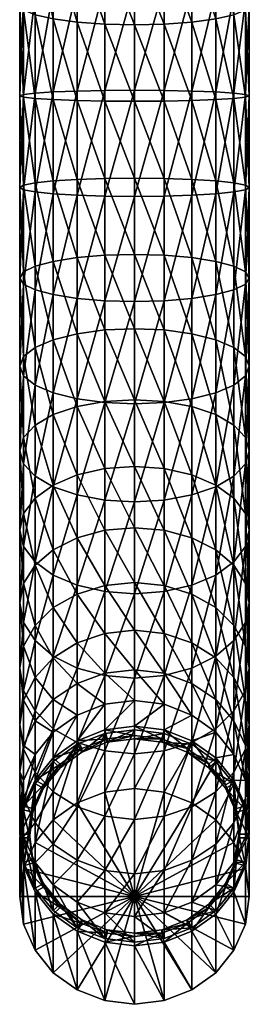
# Model space of a CAD drawing. Extents: x -0.023 to 0.084, y -0.158 to 0.041.
# Tile 1 of 168: x -0.011 to 0.011, y -0.158 to -0.061. Entities that reach past the tile are written whole.
import ezdxf

# ---------------------------------------------------------------- set-up
doc = ezdxf.new("R2010")
doc.units = 0
doc.layers.add('mesh', color=7, linetype='CONTINUOUS')

msp = doc.modelspace()

# ---------------------------------------------------------------- meshes
at = {"layer": 'mesh'}
mesh = msp.add_polyface(dxfattribs=at)
corners = [(-0.002951, -0.046448, 0.25401), (-0.002951, -0.053631, 0.256755), (0, -0.053746, 0.256384), (0, -0.061171, 0.258185), (-0.002951, -0.061104, 0.258568), (-0.0057, -0.053293, 0.257842), (-0.0057, -0.060906, 0.259689), (-0.008061, -0.052755, 0.259572), (-0.008061, -0.060591, 0.261473), (-0.009873, -0.052054, 0.261827), (-0.009873, -0.060181, 0.263798), (-0.011012, -0.051238, 0.264452), (-0.011012, -0.059704, 0.266506), (-0.0114, -0.050362, 0.26727), (-0.0114, -0.059191, 0.269412), (-0.011012, -0.049485, 0.270087), (-0.011012, -0.058679, 0.272317), (-0.009873, -0.048669, 0.272713), (-0.009873, -0.058202, 0.275025), (-0.008061, -0.047968, 0.274967), (-0.008061, -0.057792, 0.27735), (-0.0057, -0.04743, 0.276697), (-0.0057, -0.057477, 0.279134), (-0.002951, -0.047092, 0.277785), (-0.002951, -0.057279, 0.280256), (0, -0.046977, 0.278156), (0, -0.057212, 0.280639), (0, -0.068764, 0.259032), (-0.002951, -0.068746, 0.25942), (-0.0057, -0.068691, 0.260557), (-0.008061, -0.068605, 0.262367), (-0.009873, -0.068493, 0.264725), (-0.011012, -0.068362, 0.267472), (-0.0114, -0.068222, 0.270419), (-0.011012, -0.068081, 0.273366), (-0.009873, -0.06795, 0.276112), (-0.008061, -0.067838, 0.278471), (-0.0057, -0.067752, 0.28028), (-0.002951, -0.067698, 0.281418), (0, -0.067679, 0.281806), (-0.009873, -0.076855, 0.264593), (-0.011012, -0.077073, 0.267333), (-0.0114, -0.077307, 0.270275), (-0.011012, -0.07754, 0.273216), (-0.009873, -0.077758, 0.275957), (-0.008061, -0.077945, 0.27831), (-0.0057, -0.078089, 0.280116), (-0.002951, -0.078179, 0.281252)]
mesh.append_faces([[corners[k] for k in face] for face in [(0, 1, 2, 2), (1, 3, 2, 2), (1, 4, 3, 3), (5, 4, 1, 1), (5, 6, 4, 4), (7, 6, 5, 5), (7, 8, 6, 6), (9, 8, 7, 7), (9, 10, 8, 8), (11, 10, 9, 9), (11, 12, 10, 10), (13, 12, 11, 11), (13, 14, 12, 12), (15, 14, 13, 13), (15, 16, 14, 14), (17, 18, 16, 16), (19, 20, 18, 18), (21, 22, 20, 20), (23, 24, 22, 22), (25, 26, 24, 24), (4, 27, 3, 3), (4, 28, 27, 27), (6, 28, 4, 4), (6, 29, 28, 28), (8, 29, 6, 6), (8, 30, 29, 29), (10, 30, 8, 8), (10, 31, 30, 30), (12, 31, 10, 10), (12, 32, 31, 31), (14, 32, 12, 12), (14, 33, 32, 32), (16, 33, 14, 14), (16, 34, 33, 33), (18, 34, 16, 16), (18, 35, 34, 34), (20, 35, 18, 18), (20, 36, 35, 35), (22, 36, 20, 20), (22, 37, 36, 36), (24, 37, 22, 22), (24, 38, 37, 37), (26, 38, 24, 24), (26, 39, 38, 38), (32, 40, 31, 31), (33, 41, 32, 32), (34, 42, 33, 33), (35, 43, 34, 34), (36, 44, 35, 35), (37, 45, 36, 36), (38, 46, 37, 37), (39, 47, 38, 38)]])
mesh = msp.add_polyface(dxfattribs=at)
corners = [(0.002951, -0.046448, 0.25401), (0.002951, -0.053631, 0.256755), (0.0057, -0.053293, 0.257842), (0, -0.046609, 0.253657), (0, -0.053746, 0.256384), (0.002951, -0.047092, 0.277785), (0.002951, -0.057279, 0.280256), (0, -0.057212, 0.280639), (0.0057, -0.04743, 0.276697), (0.0057, -0.057477, 0.279134), (0.008061, -0.047968, 0.274967), (0.008061, -0.057792, 0.27735), (0.009873, -0.048669, 0.272713), (0.009873, -0.058202, 0.275025), (0.011012, -0.049485, 0.270087), (0.011012, -0.058679, 0.272317), (0.0114, -0.050362, 0.26727), (0.0114, -0.059191, 0.269412), (0.011012, -0.051238, 0.264452), (0.011012, -0.059704, 0.266506), (0.009873, -0.052054, 0.261827), (0.009873, -0.060181, 0.263798), (0.008061, -0.052755, 0.259572), (0.008061, -0.060591, 0.261473), (0.0057, -0.060906, 0.259689), (0.002951, -0.061104, 0.258568), (0, -0.061171, 0.258185), (0, -0.067679, 0.281806), (0.002951, -0.067698, 0.281418), (0.0057, -0.067752, 0.28028), (0.008061, -0.067838, 0.278471), (0.009873, -0.06795, 0.276112), (0.011012, -0.068081, 0.273366), (0.0114, -0.068222, 0.270419), (0.011012, -0.068362, 0.267472), (0.009873, -0.068493, 0.264725), (0.008061, -0.068605, 0.262367), (0.0057, -0.068691, 0.260557), (0.002951, -0.068746, 0.25942), (0, -0.068764, 0.259032), (0, -0.07821, 0.281639), (0.002951, -0.078179, 0.281252), (0.0057, -0.078089, 0.280116), (0.008061, -0.077945, 0.27831), (0.009873, -0.077758, 0.275957), (0.011012, -0.07754, 0.273216), (0.0114, -0.077307, 0.270275), (0.011012, -0.077073, 0.267333)]
mesh.append_faces([[corners[k] for k in face] for face in [(0, 1, 2, 2), (3, 4, 1, 1), (5, 6, 7, 7), (8, 9, 6, 6), (10, 11, 9, 9), (12, 13, 11, 11), (14, 15, 13, 13), (16, 15, 14, 14), (16, 17, 15, 15), (18, 17, 16, 16), (18, 19, 17, 17), (20, 19, 18, 18), (20, 21, 19, 19), (22, 21, 20, 20), (22, 23, 21, 21), (2, 23, 22, 22), (2, 24, 23, 23), (1, 24, 2, 2), (1, 25, 24, 24), (4, 25, 1, 1), (4, 26, 25, 25), (6, 27, 7, 7), (6, 28, 27, 27), (9, 28, 6, 6), (9, 29, 28, 28), (11, 29, 9, 9), (11, 30, 29, 29), (13, 30, 11, 11), (13, 31, 30, 30), (15, 31, 13, 13), (15, 32, 31, 31), (17, 32, 15, 15), (17, 33, 32, 32), (19, 33, 17, 17), (19, 34, 33, 33), (21, 34, 19, 19), (21, 35, 34, 34), (23, 35, 21, 21), (23, 36, 35, 35), (24, 36, 23, 23), (24, 37, 36, 36), (25, 37, 24, 24), (25, 38, 37, 37), (26, 38, 25, 25), (26, 39, 38, 38), (28, 40, 27, 27), (29, 41, 28, 28), (30, 42, 29, 29), (31, 43, 30, 30), (32, 44, 31, 31), (33, 45, 32, 32), (34, 46, 33, 33), (35, 47, 34, 34)]])
mesh = msp.add_polyface(dxfattribs=at)
corners = [(-0.002951, -0.068746, 0.25942), (0, -0.076403, 0.258911), (0, -0.068764, 0.259032), (-0.002951, -0.076434, 0.259298), (-0.0057, -0.068691, 0.260557), (-0.0057, -0.076524, 0.260433), (-0.008061, -0.068605, 0.262367), (-0.008061, -0.076668, 0.262239), (-0.009873, -0.068493, 0.264725), (-0.009873, -0.076855, 0.264593), (-0.011012, -0.068362, 0.267472), (-0.011012, -0.077073, 0.267333), (-0.0114, -0.068222, 0.270419), (-0.0114, -0.077307, 0.270275), (-0.011012, -0.068081, 0.273366), (-0.011012, -0.07754, 0.273216), (-0.009873, -0.06795, 0.276112), (-0.009873, -0.077758, 0.275957), (-0.008061, -0.067838, 0.278471), (-0.008061, -0.077945, 0.27831), (-0.0057, -0.067752, 0.28028), (-0.0057, -0.078089, 0.280116), (-0.002951, -0.067698, 0.281418), (-0.002951, -0.078179, 0.281252), (0, -0.067679, 0.281806), (0, -0.07821, 0.281639), (0, -0.083965, 0.257823), (-0.002951, -0.084045, 0.258203), (-0.0057, -0.084278, 0.259318), (-0.008061, -0.084649, 0.261091), (-0.009873, -0.085133, 0.263402), (-0.011012, -0.085696, 0.266094), (-0.0114, -0.0863, 0.268982), (-0.011012, -0.086904, 0.27187), (-0.009873, -0.087468, 0.274561), (-0.008061, -0.087951, 0.276872), (-0.0057, -0.088322, 0.278645), (-0.002951, -0.088555, 0.27976), (0, -0.088635, 0.28014), (0, -0.091329, 0.255787), (-0.002951, -0.091456, 0.256154), (-0.0057, -0.091829, 0.257231), (-0.008061, -0.092421, 0.258943), (-0.009873, -0.093193, 0.261174), (-0.011012, -0.094093, 0.263772), (-0.0114, -0.095058, 0.26656), (-0.011012, -0.096023, 0.269349), (-0.009873, -0.096922, 0.271947)]
mesh.append_faces([[corners[k] for k in face] for face in [(0, 1, 2, 2), (0, 3, 1, 1), (4, 3, 0, 0), (4, 5, 3, 3), (6, 5, 4, 4), (6, 7, 5, 5), (8, 7, 6, 6), (8, 9, 7, 7), (10, 11, 9, 9), (12, 13, 11, 11), (14, 15, 13, 13), (16, 17, 15, 15), (18, 19, 17, 17), (20, 21, 19, 19), (22, 23, 21, 21), (24, 25, 23, 23), (3, 26, 1, 1), (3, 27, 26, 26), (5, 27, 3, 3), (5, 28, 27, 27), (7, 28, 5, 5), (7, 29, 28, 28), (9, 29, 7, 7), (9, 30, 29, 29), (11, 30, 9, 9), (11, 31, 30, 30), (13, 31, 11, 11), (13, 32, 31, 31), (15, 32, 13, 13), (15, 33, 32, 32), (17, 33, 15, 15), (17, 34, 33, 33), (19, 34, 17, 17), (19, 35, 34, 34), (21, 35, 19, 19), (21, 36, 35, 35), (23, 36, 21, 21), (23, 37, 36, 36), (25, 37, 23, 23), (25, 38, 37, 37), (27, 39, 26, 26), (27, 40, 39, 39), (28, 40, 27, 27), (28, 41, 40, 40), (29, 41, 28, 28), (29, 42, 41, 41), (30, 42, 29, 29), (31, 43, 30, 30), (32, 44, 31, 31), (33, 45, 32, 32), (34, 46, 33, 33), (35, 47, 34, 34)]])
mesh = msp.add_polyface(dxfattribs=at)
corners = [(0.002951, -0.067698, 0.281418), (0.002951, -0.078179, 0.281252), (0, -0.07821, 0.281639), (0.0057, -0.067752, 0.28028), (0.0057, -0.078089, 0.280116), (0.008061, -0.067838, 0.278471), (0.008061, -0.077945, 0.27831), (0.009873, -0.06795, 0.276112), (0.009873, -0.077758, 0.275957), (0.011012, -0.068081, 0.273366), (0.011012, -0.07754, 0.273216), (0.0114, -0.068222, 0.270419), (0.0114, -0.077307, 0.270275), (0.011012, -0.068362, 0.267472), (0.011012, -0.077073, 0.267333), (0.009873, -0.068493, 0.264725), (0.009873, -0.076855, 0.264593), (0.008061, -0.068605, 0.262367), (0.008061, -0.076668, 0.262239), (0.0057, -0.068691, 0.260557), (0.0057, -0.076524, 0.260433), (0.002951, -0.068746, 0.25942), (0.002951, -0.076434, 0.259298), (0, -0.068764, 0.259032), (0, -0.076403, 0.258911), (0, -0.088635, 0.28014), (0.002951, -0.088555, 0.27976), (0.0057, -0.088322, 0.278645), (0.008061, -0.087951, 0.276872), (0.009873, -0.087468, 0.274561), (0.011012, -0.086904, 0.27187), (0.0114, -0.0863, 0.268982), (0.011012, -0.085696, 0.266094), (0.009873, -0.085133, 0.263402), (0.008061, -0.084649, 0.261091), (0.0057, -0.084278, 0.259318), (0.002951, -0.084045, 0.258203), (0, -0.083965, 0.257823), (0.008061, -0.097694, 0.274178), (0.009873, -0.096922, 0.271947), (0.011012, -0.096023, 0.269349), (0.0114, -0.095058, 0.26656), (0.011012, -0.094093, 0.263772), (0.009873, -0.093193, 0.261174), (0.008061, -0.092421, 0.258943), (0.0057, -0.091829, 0.257231), (0.002951, -0.091456, 0.256154), (0, -0.091329, 0.255787)]
mesh.append_faces([[corners[k] for k in face] for face in [(0, 1, 2, 2), (3, 4, 1, 1), (5, 6, 4, 4), (7, 8, 6, 6), (9, 10, 8, 8), (11, 12, 10, 10), (13, 14, 12, 12), (15, 16, 14, 14), (17, 16, 15, 15), (17, 18, 16, 16), (19, 18, 17, 17), (19, 20, 18, 18), (21, 20, 19, 19), (21, 22, 20, 20), (23, 22, 21, 21), (23, 24, 22, 22), (1, 25, 2, 2), (1, 26, 25, 25), (4, 26, 1, 1), (4, 27, 26, 26), (6, 27, 4, 4), (6, 28, 27, 27), (8, 28, 6, 6), (8, 29, 28, 28), (10, 29, 8, 8), (10, 30, 29, 29), (12, 30, 10, 10), (12, 31, 30, 30), (14, 31, 12, 12), (14, 32, 31, 31), (16, 32, 14, 14), (16, 33, 32, 32), (18, 33, 16, 16), (18, 34, 33, 33), (20, 34, 18, 18), (20, 35, 34, 34), (22, 35, 20, 20), (22, 36, 35, 35), (24, 36, 22, 22), (24, 37, 36, 36), (29, 38, 28, 28), (30, 39, 29, 29), (31, 40, 30, 30), (32, 41, 31, 31), (33, 42, 32, 32), (34, 43, 33, 33), (35, 44, 34, 34), (35, 45, 44, 44), (36, 45, 35, 35), (36, 46, 45, 45), (37, 46, 36, 36), (37, 47, 46, 46)]])
mesh = msp.add_polyface(dxfattribs=at)
corners = [(0.002951, -0.088555, 0.27976), (0, -0.098786, 0.277333), (0, -0.088635, 0.28014), (0.002951, -0.098659, 0.276966), (0.0057, -0.088322, 0.278645), (0.0057, -0.098287, 0.27589), (0.008061, -0.087951, 0.276872), (0.008061, -0.097694, 0.274178), (0.009873, -0.087468, 0.274561), (0.009873, -0.096922, 0.271947), (0.011012, -0.086904, 0.27187), (0.011012, -0.096023, 0.269349), (0.0114, -0.0863, 0.268982), (0.0114, -0.095058, 0.26656), (0.011012, -0.085696, 0.266094), (0.011012, -0.094093, 0.263772), (0.009873, -0.085133, 0.263402), (0.009873, -0.093193, 0.261174), (0.008061, -0.084649, 0.261091), (0.008061, -0.092421, 0.258943), (0, -0.108501, 0.273264), (0.002951, -0.108328, 0.272916), (0.0057, -0.107822, 0.271896), (0.008061, -0.107018, 0.270273), (0.009873, -0.10597, 0.268157), (0.011012, -0.104749, 0.265694), (0.0114, -0.103438, 0.26305), (0.011012, -0.102128, 0.260406), (0.009873, -0.100907, 0.257943), (0.008061, -0.099859, 0.255827), (0.0057, -0.091829, 0.257231), (0.0057, -0.099054, 0.254204), (0.002951, -0.091456, 0.256154), (0.002951, -0.098548, 0.253184), (0, -0.091329, 0.255787), (0, -0.098376, 0.252836), (0.009873, -0.114464, 0.263253), (0.011012, -0.112941, 0.260964), (0.0114, -0.111307, 0.258507), (0.011012, -0.109673, 0.25605), (0.009873, -0.10815, 0.253761), (0.008061, -0.106842, 0.251796), (0.0057, -0.105838, 0.250287), (0.002951, -0.105208, 0.249339), (0, -0.104992, 0.249016), (0.008061, -0.113259, 0.246912), (0.0057, -0.112072, 0.245543), (0.002951, -0.111326, 0.244682)]
mesh.append_faces([[corners[k] for k in face] for face in [(0, 1, 2, 2), (0, 3, 1, 1), (4, 3, 0, 0), (4, 5, 3, 3), (6, 5, 4, 4), (6, 7, 5, 5), (8, 9, 7, 7), (10, 11, 9, 9), (12, 13, 11, 11), (14, 15, 13, 13), (16, 17, 15, 15), (18, 19, 17, 17), (3, 20, 1, 1), (3, 21, 20, 20), (5, 21, 3, 3), (5, 22, 21, 21), (7, 22, 5, 5), (7, 23, 22, 22), (9, 23, 7, 7), (9, 24, 23, 23), (11, 24, 9, 9), (11, 25, 24, 24), (13, 25, 11, 11), (13, 26, 25, 25), (15, 26, 13, 13), (15, 27, 26, 26), (17, 27, 15, 15), (17, 28, 27, 27), (19, 28, 17, 17), (19, 29, 28, 28), (30, 29, 19, 19), (30, 31, 29, 29), (32, 31, 30, 30), (32, 33, 31, 31), (34, 33, 32, 32), (34, 35, 33, 33), (25, 36, 24, 24), (26, 37, 25, 25), (27, 38, 26, 26), (28, 39, 27, 27), (28, 40, 39, 39), (29, 40, 28, 28), (29, 41, 40, 40), (31, 41, 29, 29), (31, 42, 41, 41), (33, 42, 31, 31), (33, 43, 42, 42), (35, 43, 33, 33), (35, 44, 43, 43), (42, 45, 41, 41), (43, 46, 42, 42), (44, 47, 43, 43)]])
mesh = msp.add_polyface(dxfattribs=at)
corners = [(-0.009873, -0.085133, 0.263402), (-0.009873, -0.093193, 0.261174), (-0.008061, -0.092421, 0.258943), (-0.011012, -0.085696, 0.266094), (-0.011012, -0.094093, 0.263772), (-0.0114, -0.0863, 0.268982), (-0.0114, -0.095058, 0.26656), (-0.011012, -0.086904, 0.27187), (-0.011012, -0.096023, 0.269349), (-0.009873, -0.087468, 0.274561), (-0.009873, -0.096922, 0.271947), (-0.008061, -0.087951, 0.276872), (-0.008061, -0.097694, 0.274178), (-0.0057, -0.088322, 0.278645), (-0.0057, -0.098287, 0.27589), (-0.002951, -0.088555, 0.27976), (-0.002951, -0.098659, 0.276966), (0, -0.088635, 0.28014), (0, -0.098786, 0.277333), (-0.002951, -0.091456, 0.256154), (0, -0.098376, 0.252836), (0, -0.091329, 0.255787), (-0.002951, -0.098548, 0.253184), (-0.0057, -0.091829, 0.257231), (-0.0057, -0.099054, 0.254204), (-0.008061, -0.099859, 0.255827), (-0.009873, -0.100907, 0.257943), (-0.011012, -0.102128, 0.260406), (-0.0114, -0.103438, 0.26305), (-0.011012, -0.104749, 0.265694), (-0.009873, -0.10597, 0.268157), (-0.008061, -0.107018, 0.270273), (-0.0057, -0.107822, 0.271896), (-0.002951, -0.108328, 0.272916), (0, -0.108501, 0.273264), (0, -0.104992, 0.249016), (-0.002951, -0.105208, 0.249339), (-0.0057, -0.105838, 0.250287), (-0.008061, -0.106842, 0.251796), (-0.009873, -0.10815, 0.253761), (-0.011012, -0.109673, 0.25605), (-0.0114, -0.111307, 0.258507), (-0.011012, -0.112941, 0.260964), (0, -0.111072, 0.244389), (-0.002951, -0.111326, 0.244682), (-0.0057, -0.112072, 0.245543)]
mesh.append_faces([[corners[k] for k in face] for face in [(0, 1, 2, 2), (3, 4, 1, 1), (5, 6, 4, 4), (7, 8, 6, 6), (9, 10, 8, 8), (11, 12, 10, 10), (13, 12, 11, 11), (13, 14, 12, 12), (15, 14, 13, 13), (15, 16, 14, 14), (17, 16, 15, 15), (17, 18, 16, 16), (19, 20, 21, 21), (19, 22, 20, 20), (23, 22, 19, 19), (23, 24, 22, 22), (2, 24, 23, 23), (2, 25, 24, 24), (1, 25, 2, 2), (1, 26, 25, 25), (4, 26, 1, 1), (4, 27, 26, 26), (6, 27, 4, 4), (6, 28, 27, 27), (8, 28, 6, 6), (8, 29, 28, 28), (10, 29, 8, 8), (10, 30, 29, 29), (12, 30, 10, 10), (12, 31, 30, 30), (14, 31, 12, 12), (14, 32, 31, 31), (16, 32, 14, 14), (16, 33, 32, 32), (18, 33, 16, 16), (18, 34, 33, 33), (22, 35, 20, 20), (22, 36, 35, 35), (24, 36, 22, 22), (24, 37, 36, 36), (25, 37, 24, 24), (25, 38, 37, 37), (26, 38, 25, 25), (26, 39, 38, 38), (27, 39, 26, 26), (27, 40, 39, 39), (28, 40, 27, 27), (29, 41, 28, 28), (30, 42, 29, 29), (36, 43, 35, 35), (37, 44, 36, 36), (38, 45, 37, 37)]])
mesh = msp.add_polyface(dxfattribs=at)
corners = [(0.002951, -0.108328, 0.272916), (0, -0.117622, 0.267998), (0, -0.108501, 0.273264), (0.002951, -0.117407, 0.267675), (0.0057, -0.107822, 0.271896), (0.0057, -0.116776, 0.266727), (0.008061, -0.107018, 0.270273), (0.008061, -0.115772, 0.265218), (0.009873, -0.10597, 0.268157), (0.009873, -0.114464, 0.263253), (0.011012, -0.104749, 0.265694), (0.011012, -0.112941, 0.260964), (0.0114, -0.103438, 0.26305), (0.0114, -0.111307, 0.258507), (0.011012, -0.102128, 0.260406), (0.011012, -0.109673, 0.25605), (0, -0.126003, 0.26162), (0.002951, -0.125749, 0.261326), (0.0057, -0.125003, 0.260466), (0.008061, -0.123816, 0.259096), (0.009873, -0.12227, 0.257312), (0.011012, -0.12047, 0.255234), (0.0114, -0.118538, 0.253004), (0.011012, -0.116605, 0.250775), (0.009873, -0.10815, 0.253761), (0.009873, -0.114805, 0.248697), (0.008061, -0.106842, 0.251796), (0.008061, -0.113259, 0.246912), (0.0057, -0.105838, 0.250287), (0.0057, -0.112072, 0.245543), (0.002951, -0.105208, 0.249339), (0.002951, -0.111326, 0.244682), (0, -0.104992, 0.249016), (0, -0.111072, 0.244389), (0.011012, -0.127212, 0.248598), (0.0114, -0.125013, 0.246631), (0.011012, -0.122814, 0.244663), (0.009873, -0.120765, 0.24283), (0.008061, -0.119006, 0.241256), (0.0057, -0.117655, 0.240048), (0.002951, -0.116807, 0.239289), (0, -0.116517, 0.23903), (0.009873, -0.125935, 0.236256), (0.008061, -0.12399, 0.234917), (0.0057, -0.122498, 0.23389), (0.002951, -0.12156, 0.233244), (0, -0.12124, 0.233024), (-0.002951, -0.12156, 0.233244), (0, -0.125164, 0.226469), (0.002951, -0.12551, 0.226647)]
mesh.append_faces([[corners[k] for k in face] for face in [(0, 1, 2, 2), (0, 3, 1, 1), (4, 3, 0, 0), (4, 5, 3, 3), (6, 5, 4, 4), (6, 7, 5, 5), (8, 7, 6, 6), (8, 9, 7, 7), (10, 11, 9, 9), (12, 13, 11, 11), (14, 15, 13, 13), (3, 16, 1, 1), (5, 17, 3, 3), (7, 18, 5, 5), (7, 19, 18, 18), (9, 19, 7, 7), (9, 20, 19, 19), (11, 20, 9, 9), (11, 21, 20, 20), (13, 21, 11, 11), (13, 22, 21, 21), (15, 22, 13, 13), (15, 23, 22, 22), (24, 23, 15, 15), (24, 25, 23, 23), (26, 25, 24, 24), (26, 27, 25, 25), (28, 29, 27, 27), (30, 31, 29, 29), (32, 33, 31, 31), (22, 34, 21, 21), (23, 35, 22, 22), (23, 36, 35, 35), (25, 36, 23, 23), (25, 37, 36, 36), (27, 37, 25, 25), (27, 38, 37, 37), (29, 38, 27, 27), (29, 39, 38, 38), (31, 39, 29, 29), (31, 40, 39, 39), (33, 40, 31, 31), (33, 41, 40, 40), (38, 42, 37, 37), (39, 43, 38, 38), (39, 44, 43, 43), (40, 44, 39, 39), (40, 45, 44, 44), (41, 45, 40, 40), (41, 46, 45, 45), (47, 48, 46, 46), (46, 49, 45, 45)]])
mesh = msp.add_polyface(dxfattribs=at)
corners = [(-0.0114, -0.103438, 0.26305), (-0.0114, -0.111307, 0.258507), (-0.011012, -0.109673, 0.25605), (-0.011012, -0.104749, 0.265694), (-0.011012, -0.112941, 0.260964), (-0.009873, -0.10597, 0.268157), (-0.009873, -0.114464, 0.263253), (-0.008061, -0.107018, 0.270273), (-0.008061, -0.115772, 0.265218), (-0.0057, -0.107822, 0.271896), (-0.0057, -0.116776, 0.266727), (-0.002951, -0.108328, 0.272916), (-0.002951, -0.117407, 0.267675), (0, -0.108501, 0.273264), (0, -0.117622, 0.267998), (-0.002951, -0.105208, 0.249339), (-0.002951, -0.111326, 0.244682), (0, -0.111072, 0.244389), (-0.0057, -0.105838, 0.250287), (-0.0057, -0.112072, 0.245543), (-0.008061, -0.106842, 0.251796), (-0.008061, -0.113259, 0.246912), (-0.009873, -0.10815, 0.253761), (-0.009873, -0.114805, 0.248697), (-0.011012, -0.116605, 0.250775), (-0.0114, -0.118538, 0.253004), (-0.011012, -0.12047, 0.255234), (-0.009873, -0.12227, 0.257312), (-0.008061, -0.123816, 0.259096), (-0.0057, -0.125003, 0.260466), (-0.002951, -0.125749, 0.261326), (0, -0.116517, 0.23903), (-0.002951, -0.116807, 0.239289), (-0.0057, -0.117655, 0.240048), (-0.008061, -0.119006, 0.241256), (-0.009873, -0.120765, 0.24283), (-0.011012, -0.122814, 0.244663), (-0.0114, -0.125013, 0.246631), (-0.011012, -0.127212, 0.248598), (0, -0.12124, 0.233024), (-0.002951, -0.12156, 0.233244), (-0.0057, -0.122498, 0.23389), (-0.008061, -0.12399, 0.234917), (-0.009873, -0.125935, 0.236256)]
mesh.append_faces([[corners[k] for k in face] for face in [(0, 1, 2, 2), (3, 4, 1, 1), (5, 6, 4, 4), (7, 6, 5, 5), (7, 8, 6, 6), (9, 8, 7, 7), (9, 10, 8, 8), (11, 10, 9, 9), (11, 12, 10, 10), (13, 12, 11, 11), (13, 14, 12, 12), (15, 16, 17, 17), (18, 19, 16, 16), (20, 21, 19, 19), (22, 21, 20, 20), (22, 23, 21, 21), (2, 23, 22, 22), (2, 24, 23, 23), (1, 24, 2, 2), (1, 25, 24, 24), (4, 25, 1, 1), (4, 26, 25, 25), (6, 26, 4, 4), (6, 27, 26, 26), (8, 27, 6, 6), (8, 28, 27, 27), (10, 28, 8, 8), (10, 29, 28, 28), (12, 29, 10, 10), (14, 30, 12, 12), (16, 31, 17, 17), (16, 32, 31, 31), (19, 32, 16, 16), (19, 33, 32, 32), (21, 33, 19, 19), (21, 34, 33, 33), (23, 34, 21, 21), (23, 35, 34, 34), (24, 35, 23, 23), (24, 36, 35, 35), (25, 36, 24, 24), (25, 37, 36, 36), (26, 37, 25, 25), (27, 38, 26, 26), (32, 39, 31, 31), (32, 40, 39, 39), (33, 40, 32, 32), (33, 41, 40, 40), (34, 41, 33, 33), (34, 42, 41, 41), (35, 42, 34, 34), (36, 43, 35, 35)]])
mesh = msp.add_polyface(dxfattribs=at)
corners = [(0.002702, -0.132011, 0.212926), (0.002951, -0.131138, 0.212609), (0, -0.130773, 0.212476), (0.005219, -0.132991, 0.213283), (0.0057, -0.132208, 0.212998), (0.002951, -0.128593, 0.219603), (0.0057, -0.129663, 0.219992), (0.008061, -0.131365, 0.220612), (0, -0.128227, 0.21947), (0.002951, -0.117407, 0.267675), (0.002951, -0.125749, 0.261326), (0, -0.126003, 0.26162), (0.0057, -0.116776, 0.266727), (0.0057, -0.125003, 0.260466), (0, -0.133509, 0.254232), (0.002951, -0.13322, 0.253973), (0.0057, -0.132371, 0.253213), (0.008061, -0.123816, 0.259096), (0.008061, -0.131021, 0.252006), (0.009873, -0.12227, 0.257312), (0.009873, -0.129261, 0.250431), (0.011012, -0.12047, 0.255234), (0.011012, -0.127212, 0.248598), (0.0114, -0.118538, 0.253004), (0.0114, -0.125013, 0.246631), (0.008061, -0.137269, 0.24406), (0.009873, -0.135325, 0.242721), (0.011012, -0.13306, 0.241162), (0.0114, -0.13063, 0.239489), (0.011012, -0.122814, 0.244663), (0.011012, -0.128199, 0.237815), (0.009873, -0.120765, 0.24283), (0.009873, -0.125935, 0.236256), (0.008061, -0.119006, 0.241256), (0.008061, -0.12399, 0.234917), (0.0114, -0.135297, 0.231693), (0.011012, -0.132675, 0.230341), (0.009873, -0.130231, 0.229081), (0.008061, -0.128132, 0.227999), (0.0057, -0.122498, 0.23389), (0.0057, -0.126522, 0.227169), (0.002951, -0.12156, 0.233244), (0.002951, -0.12551, 0.226647), (0, -0.12124, 0.233024), (0, -0.125164, 0.226469), (0.009873, -0.133584, 0.221419), (0.002702, -0.132362, 0.211965), (0.002951, -0.131488, 0.211647), (0.0057, -0.132558, 0.212036), (0, -0.132027, 0.211843), (0, -0.131123, 0.211514)]
mesh.append_faces([[corners[k] for k in face] for face in [(0, 1, 2, 2), (3, 1, 0, 0), (3, 4, 1, 1), (1, 5, 2, 2), (1, 6, 5, 5), (4, 6, 1, 1), (4, 7, 6, 6), (2, 5, 8, 8), (9, 10, 11, 11), (12, 13, 10, 10), (10, 14, 11, 11), (10, 15, 14, 14), (13, 15, 10, 10), (13, 16, 15, 15), (17, 16, 13, 13), (17, 18, 16, 16), (19, 18, 17, 17), (19, 20, 18, 18), (21, 20, 19, 19), (21, 22, 20, 20), (23, 24, 22, 22), (20, 25, 18, 18), (22, 26, 20, 20), (24, 27, 22, 22), (24, 28, 27, 27), (29, 28, 24, 24), (29, 30, 28, 28), (31, 30, 29, 29), (31, 32, 30, 30), (33, 34, 32, 32), (30, 35, 28, 28), (32, 36, 30, 30), (32, 37, 36, 36), (34, 37, 32, 32), (34, 38, 37, 37), (39, 38, 34, 34), (39, 40, 38, 38), (41, 40, 39, 39), (41, 42, 40, 40), (43, 44, 42, 42), (38, 45, 37, 37), (38, 7, 45, 45), (40, 7, 38, 38), (40, 6, 7, 7), (42, 6, 40, 40), (42, 5, 6, 6), (44, 5, 42, 42), (44, 8, 5, 5), (46, 47, 48, 48), (49, 47, 46, 46), (49, 50, 47, 47), (46, 0, 49, 49)]])
mesh = msp.add_polyface(dxfattribs=at)
corners = [(-0.002702, -0.132011, 0.212926), (-0.002951, -0.131138, 0.212609), (-0.0057, -0.132208, 0.212998), (0, -0.131677, 0.212805), (0, -0.130773, 0.212476), (0.002702, -0.132011, 0.212926), (-0.008061, -0.133911, 0.213618), (-0.0057, -0.129663, 0.219992), (-0.008061, -0.131365, 0.220612), (-0.002951, -0.128593, 0.219603), (0, -0.128227, 0.21947), (-0.002951, -0.117407, 0.267675), (-0.002951, -0.125749, 0.261326), (-0.0057, -0.125003, 0.260466), (0, -0.117622, 0.267998), (0, -0.126003, 0.26162), (-0.011012, -0.12047, 0.255234), (-0.011012, -0.127212, 0.248598), (-0.0114, -0.125013, 0.246631), (-0.009873, -0.12227, 0.257312), (-0.009873, -0.129261, 0.250431), (-0.008061, -0.123816, 0.259096), (-0.008061, -0.131021, 0.252006), (-0.0057, -0.132371, 0.253213), (-0.002951, -0.13322, 0.253973), (0, -0.133509, 0.254232), (-0.009873, -0.120765, 0.24283), (-0.009873, -0.125935, 0.236256), (-0.008061, -0.12399, 0.234917), (-0.011012, -0.122814, 0.244663), (-0.011012, -0.128199, 0.237815), (-0.0114, -0.13063, 0.239489), (-0.011012, -0.13306, 0.241162), (-0.009873, -0.135325, 0.242721), (-0.002951, -0.12156, 0.233244), (-0.002951, -0.12551, 0.226647), (0, -0.125164, 0.226469), (-0.0057, -0.122498, 0.23389), (-0.0057, -0.126522, 0.227169), (-0.008061, -0.128132, 0.227999), (-0.009873, -0.130231, 0.229081), (-0.011012, -0.132675, 0.230341), (-0.009873, -0.133584, 0.221419), (-0.002702, -0.132362, 0.211965), (0, -0.131123, 0.211514), (0, -0.132027, 0.211843), (-0.002951, -0.131488, 0.211647)]
mesh.append_faces([[corners[k] for k in face] for face in [(0, 1, 2, 2), (3, 1, 0, 0), (3, 4, 1, 1), (5, 4, 3, 3), (6, 7, 8, 8), (2, 9, 7, 7), (1, 9, 2, 2), (1, 10, 9, 9), (4, 10, 1, 1), (11, 12, 13, 13), (14, 15, 12, 12), (16, 17, 18, 18), (19, 20, 17, 17), (21, 20, 19, 19), (21, 22, 20, 20), (13, 22, 21, 21), (13, 23, 22, 22), (12, 23, 13, 13), (12, 24, 23, 23), (15, 24, 12, 12), (15, 25, 24, 24), (26, 27, 28, 28), (29, 30, 27, 27), (18, 30, 29, 29), (18, 31, 30, 30), (17, 31, 18, 18), (17, 32, 31, 31), (20, 32, 17, 17), (22, 33, 20, 20), (34, 35, 36, 36), (37, 35, 34, 34), (37, 38, 35, 35), (28, 38, 37, 37), (28, 39, 38, 38), (27, 39, 28, 28), (27, 40, 39, 39), (30, 40, 27, 27), (30, 41, 40, 40), (31, 41, 30, 30), (35, 10, 36, 36), (35, 9, 10, 10), (38, 9, 35, 35), (38, 7, 9, 9), (39, 7, 38, 38), (39, 8, 7, 7), (40, 8, 39, 39), (40, 42, 8, 8), (41, 42, 40, 40), (43, 44, 45, 45), (43, 46, 44, 44), (43, 3, 0, 0), (45, 5, 3, 3)]])
mesh = msp.add_polyface(dxfattribs=at)
corners = [(0.007381, -0.13455, 0.21385), (0.0057, -0.132208, 0.212998), (0.005219, -0.132991, 0.213283), (0.008061, -0.133911, 0.213618), (0.009039, -0.136581, 0.21459), (0.009873, -0.136129, 0.214425), (0.010082, -0.138947, 0.215451), (0.011012, -0.138713, 0.215366), (0.008061, -0.131365, 0.220612), (0.009873, -0.133584, 0.221419), (0.011012, -0.136167, 0.22236), (0.0114, -0.13894, 0.223369), (0.002951, -0.13322, 0.253973), (0, -0.14002, 0.245953), (0, -0.133509, 0.254232), (0.002951, -0.1397, 0.245733), (0.0057, -0.132371, 0.253213), (0.0057, -0.138762, 0.245087), (0.008061, -0.131021, 0.252006), (0.008061, -0.137269, 0.24406), (0.009873, -0.129261, 0.250431), (0.009873, -0.135325, 0.242721), (0.011012, -0.127212, 0.248598), (0.011012, -0.13306, 0.241162), (0.008061, -0.142462, 0.235387), (0.009873, -0.140363, 0.234305), (0.011012, -0.13792, 0.233045), (0.0114, -0.13063, 0.239489), (0.0114, -0.135297, 0.231693), (0.011012, -0.128199, 0.237815), (0.011012, -0.132675, 0.230341), (0.011012, -0.141713, 0.224378), (0.009873, -0.130231, 0.229081), (0.008061, -0.134261, 0.212656), (0.008061, -0.140075, 0.196681), (0.009873, -0.13648, 0.213463), (0.0057, -0.138373, 0.196061), (0.0057, -0.132558, 0.212036), (0.002951, -0.137303, 0.195672), (0.002951, -0.131488, 0.211647), (0, -0.136938, 0.195539), (0, -0.131123, 0.211514), (0.009039, -0.136932, 0.213628), (0.011012, -0.139063, 0.214404), (0.007381, -0.1349, 0.212889), (0.005219, -0.133341, 0.212321), (0.002702, -0.132362, 0.211965), (0.002702, -0.132011, 0.212926), (0.010082, -0.139297, 0.214489)]
mesh.append_faces([[corners[k] for k in face] for face in [(0, 1, 2, 2), (0, 3, 1, 1), (4, 3, 0, 0), (4, 5, 3, 3), (6, 5, 4, 4), (6, 7, 5, 5), (3, 8, 1, 1), (3, 9, 8, 8), (5, 9, 3, 3), (5, 10, 9, 9), (7, 10, 5, 5), (7, 11, 10, 10), (12, 13, 14, 14), (12, 15, 13, 13), (16, 15, 12, 12), (16, 17, 15, 15), (18, 17, 16, 16), (18, 19, 17, 17), (20, 21, 19, 19), (22, 23, 21, 21), (21, 24, 19, 19), (23, 25, 21, 21), (23, 26, 25, 25), (27, 26, 23, 23), (27, 28, 26, 26), (29, 30, 28, 28), (28, 31, 26, 26), (30, 11, 28, 28), (30, 10, 11, 11), (32, 10, 30, 30), (32, 9, 10, 10), (33, 34, 35, 35), (33, 36, 34, 34), (37, 36, 33, 33), (37, 38, 36, 36), (39, 38, 37, 37), (39, 40, 38, 38), (41, 40, 39, 39), (42, 35, 43, 43), (44, 35, 42, 42), (44, 33, 35, 35), (45, 33, 44, 44), (45, 37, 33, 33), (46, 37, 45, 45), (46, 2, 47, 47), (45, 2, 46, 46), (45, 0, 2, 2), (44, 0, 45, 45), (44, 4, 0, 0), (42, 4, 44, 44), (42, 6, 4, 4), (48, 6, 42, 42)]])
mesh = msp.add_polyface(dxfattribs=at)
corners = [(-0.009039, -0.136581, 0.21459), (-0.009873, -0.136129, 0.214425), (-0.011012, -0.138713, 0.215366), (-0.007381, -0.13455, 0.21385), (-0.008061, -0.133911, 0.213618), (-0.005219, -0.132991, 0.213283), (-0.0057, -0.132208, 0.212998), (-0.002702, -0.132011, 0.212926), (-0.009873, -0.133584, 0.221419), (-0.011012, -0.136167, 0.22236), (-0.008061, -0.131365, 0.220612), (-0.0057, -0.129663, 0.219992), (-0.009873, -0.129261, 0.250431), (-0.009873, -0.135325, 0.242721), (-0.011012, -0.13306, 0.241162), (-0.008061, -0.131021, 0.252006), (-0.008061, -0.137269, 0.24406), (-0.0057, -0.132371, 0.253213), (-0.0057, -0.138762, 0.245087), (-0.002951, -0.13322, 0.253973), (-0.002951, -0.1397, 0.245733), (0, -0.133509, 0.254232), (0, -0.14002, 0.245953), (-0.0114, -0.13063, 0.239489), (-0.0114, -0.135297, 0.231693), (-0.011012, -0.132675, 0.230341), (-0.011012, -0.13792, 0.233045), (-0.009873, -0.140363, 0.234305), (-0.0114, -0.13894, 0.223369), (0, -0.131123, 0.211514), (-0.002951, -0.137303, 0.195672), (0, -0.136938, 0.195539), (-0.002951, -0.131488, 0.211647), (-0.0057, -0.138373, 0.196061), (-0.0057, -0.132558, 0.212036), (-0.008061, -0.140075, 0.196681), (-0.008061, -0.134261, 0.212656), (-0.009873, -0.13648, 0.213463), (-0.009873, -0.142294, 0.197489), (-0.005219, -0.133341, 0.212321), (-0.002702, -0.132362, 0.211965), (-0.007381, -0.1349, 0.212889), (-0.009039, -0.136932, 0.213628), (-0.010082, -0.139297, 0.214489), (-0.011012, -0.139063, 0.214404), (0, -0.132027, 0.211843), (0, -0.131677, 0.212805)]
mesh.append_faces([[corners[k] for k in face] for face in [(0, 1, 2, 2), (3, 1, 0, 0), (3, 4, 1, 1), (5, 4, 3, 3), (5, 6, 4, 4), (7, 6, 5, 5), (2, 8, 9, 9), (1, 8, 2, 2), (1, 10, 8, 8), (4, 10, 1, 1), (6, 11, 4, 4), (12, 13, 14, 14), (15, 16, 13, 13), (17, 16, 15, 15), (17, 18, 16, 16), (19, 18, 17, 17), (19, 20, 18, 18), (21, 20, 19, 19), (21, 22, 20, 20), (23, 24, 25, 25), (14, 24, 23, 23), (14, 26, 24, 24), (13, 26, 14, 14), (13, 27, 26, 26), (16, 27, 13, 13), (25, 9, 8, 8), (24, 9, 25, 25), (24, 28, 9, 9), (26, 28, 24, 24), (29, 30, 31, 31), (32, 30, 29, 29), (32, 33, 30, 30), (34, 33, 32, 32), (34, 35, 33, 33), (36, 35, 34, 34), (37, 38, 36, 36), (39, 32, 40, 40), (39, 34, 32, 32), (41, 34, 39, 39), (41, 36, 34, 34), (42, 36, 41, 41), (42, 37, 36, 36), (43, 37, 42, 42), (43, 44, 37, 37), (42, 0, 43, 43), (42, 3, 0, 0), (41, 3, 42, 42), (41, 5, 3, 3), (39, 5, 41, 41), (39, 7, 5, 5), (40, 7, 39, 39), (45, 46, 40, 40)]])
mesh = msp.add_polyface(dxfattribs=at)
corners = [(-0.010082, -0.144024, 0.217299), (-0.009873, -0.146842, 0.218324), (-0.009039, -0.14639, 0.21816), (-0.011012, -0.144258, 0.217384), (-0.010438, -0.141486, 0.216375), (-0.0114, -0.141486, 0.216375), (-0.010082, -0.138947, 0.215451), (-0.011012, -0.138713, 0.215366), (-0.009039, -0.136581, 0.21459), (-0.011012, -0.141713, 0.224378), (-0.009873, -0.144296, 0.225318), (-0.0114, -0.13894, 0.223369), (-0.011012, -0.136167, 0.22236), (-0.008061, -0.137269, 0.24406), (-0.008061, -0.142462, 0.235387), (-0.009873, -0.140363, 0.234305), (-0.0057, -0.138762, 0.245087), (-0.0057, -0.144072, 0.236217), (-0.002951, -0.1397, 0.245733), (-0.002951, -0.145085, 0.236739), (0, -0.14002, 0.245953), (0, -0.14543, 0.236917), (-0.011012, -0.13792, 0.233045), (-0.008061, -0.146515, 0.226126), (-0.0057, -0.148217, 0.226746), (-0.002951, -0.149287, 0.227135), (-0.008061, -0.134261, 0.212656), (-0.009873, -0.142294, 0.197489), (-0.008061, -0.140075, 0.196681), (-0.009873, -0.13648, 0.213463), (-0.011012, -0.144878, 0.198429), (-0.011012, -0.139063, 0.214404), (-0.0114, -0.14765, 0.199438), (-0.0114, -0.141836, 0.215413), (-0.011012, -0.144608, 0.216422), (-0.011012, -0.150423, 0.200447), (0, -0.14765, 0.199438), (-0.002951, -0.137303, 0.195672), (-0.0057, -0.138373, 0.196061), (0, -0.136938, 0.195539), (-0.010438, -0.141836, 0.215413), (-0.010082, -0.139297, 0.214489), (-0.010082, -0.144374, 0.216337), (-0.009039, -0.14674, 0.217198), (-0.009873, -0.147192, 0.217362)]
mesh.append_faces([[corners[k] for k in face] for face in [(0, 1, 2, 2), (0, 3, 1, 1), (4, 3, 0, 0), (4, 5, 3, 3), (6, 5, 4, 4), (6, 7, 5, 5), (8, 7, 6, 6), (1, 9, 10, 10), (3, 9, 1, 1), (3, 11, 9, 9), (5, 11, 3, 3), (5, 12, 11, 11), (7, 12, 5, 5), (13, 14, 15, 15), (16, 14, 13, 13), (16, 17, 14, 14), (18, 17, 16, 16), (18, 19, 17, 17), (20, 19, 18, 18), (20, 21, 19, 19), (22, 9, 11, 11), (15, 9, 22, 22), (15, 10, 9, 9), (14, 10, 15, 15), (14, 23, 10, 10), (17, 23, 14, 14), (19, 24, 17, 17), (21, 25, 19, 19), (26, 27, 28, 28), (29, 30, 27, 27), (31, 30, 29, 29), (31, 32, 30, 30), (33, 32, 31, 31), (34, 35, 33, 33), (36, 37, 38, 38), (36, 39, 37, 37), (36, 27, 30, 30), (36, 28, 27, 27), (38, 28, 36, 36), (40, 31, 41, 41), (40, 33, 31, 31), (42, 33, 40, 40), (42, 34, 33, 33), (43, 34, 42, 42), (43, 44, 34, 34), (43, 0, 2, 2), (42, 0, 43, 43), (42, 4, 0, 0), (40, 4, 42, 42), (40, 6, 4, 4), (41, 6, 40, 40), (41, 8, 6, 6)]])
mesh = msp.add_polyface(dxfattribs=at)
corners = [(0.010438, -0.141486, 0.216375), (0.011012, -0.138713, 0.215366), (0.010082, -0.138947, 0.215451), (0.0114, -0.141486, 0.216375), (0.010082, -0.144024, 0.217299), (0.011012, -0.144258, 0.217384), (0.009039, -0.14639, 0.21816), (0.009873, -0.146842, 0.218324), (0.0114, -0.13894, 0.223369), (0.011012, -0.141713, 0.224378), (0.009873, -0.144296, 0.225318), (0.008061, -0.146515, 0.226126), (0.002951, -0.1397, 0.245733), (0, -0.14543, 0.236917), (0, -0.14002, 0.245953), (0.002951, -0.145085, 0.236739), (0.0057, -0.138762, 0.245087), (0.0057, -0.144072, 0.236217), (0.008061, -0.137269, 0.24406), (0.008061, -0.142462, 0.235387), (0.009873, -0.135325, 0.242721), (0.009873, -0.140363, 0.234305), (0.002951, -0.149287, 0.227135), (0.0057, -0.148217, 0.226746), (0.011012, -0.13792, 0.233045), (0.0114, -0.135297, 0.231693), (0.0114, -0.141836, 0.215413), (0.0114, -0.14765, 0.199438), (0.011012, -0.144608, 0.216422), (0.011012, -0.144878, 0.198429), (0.011012, -0.139063, 0.214404), (0.009873, -0.142294, 0.197489), (0.009873, -0.13648, 0.213463), (0.008061, -0.140075, 0.196681), (0, -0.14765, 0.199438), (0.0057, -0.138373, 0.196061), (0.002951, -0.137303, 0.195672), (0, -0.136938, 0.195539), (0.010082, -0.144374, 0.216337), (0.009873, -0.147192, 0.217362), (0.009039, -0.14674, 0.217198), (0.010438, -0.141836, 0.215413), (0.010082, -0.139297, 0.214489), (0.009039, -0.136932, 0.213628)]
mesh.append_faces([[corners[k] for k in face] for face in [(0, 1, 2, 2), (0, 3, 1, 1), (4, 3, 0, 0), (4, 5, 3, 3), (6, 5, 4, 4), (6, 7, 5, 5), (3, 8, 1, 1), (3, 9, 8, 8), (5, 9, 3, 3), (5, 10, 9, 9), (7, 10, 5, 5), (7, 11, 10, 10), (12, 13, 14, 14), (12, 15, 13, 13), (16, 15, 12, 12), (16, 17, 15, 15), (18, 17, 16, 16), (18, 19, 17, 17), (20, 21, 19, 19), (17, 22, 15, 15), (19, 23, 17, 17), (19, 11, 23, 23), (21, 11, 19, 19), (21, 10, 11, 11), (24, 10, 21, 21), (24, 9, 10, 10), (25, 8, 9, 9), (26, 27, 28, 28), (26, 29, 27, 27), (30, 29, 26, 26), (30, 31, 29, 29), (32, 31, 30, 30), (32, 33, 31, 31), (34, 29, 31, 31), (34, 27, 29, 29), (34, 35, 36, 36), (34, 33, 35, 35), (31, 33, 34, 34), (36, 37, 34, 34), (38, 39, 40, 40), (38, 28, 39, 39), (41, 28, 38, 38), (41, 26, 28, 28), (42, 26, 41, 41), (42, 30, 26, 26), (43, 30, 42, 42), (42, 0, 2, 2), (41, 0, 42, 42), (41, 4, 0, 0), (38, 4, 41, 41), (38, 6, 4, 4), (40, 6, 38, 38)]])
mesh = msp.add_polyface(dxfattribs=at)
corners = [(-0.002702, -0.15096, 0.219823), (0, -0.152198, 0.220274), (0, -0.151294, 0.219945), (-0.002951, -0.151833, 0.220141), (-0.005219, -0.14998, 0.219466), (-0.0057, -0.150763, 0.219751), (-0.007381, -0.148421, 0.218899), (-0.008061, -0.149061, 0.219132), (-0.009039, -0.14639, 0.21816), (-0.009873, -0.146842, 0.218324), (-0.002951, -0.149287, 0.227135), (0, -0.149652, 0.227268), (-0.0057, -0.148217, 0.226746), (-0.008061, -0.146515, 0.226126), (-0.009873, -0.144296, 0.225318), (-0.0057, -0.144072, 0.236217), (-0.002951, -0.145085, 0.236739), (0, -0.14543, 0.236917), (-0.0114, -0.141836, 0.215413), (-0.011012, -0.150423, 0.200447), (-0.0114, -0.14765, 0.199438), (-0.011012, -0.144608, 0.216422), (-0.009873, -0.153006, 0.201388), (-0.009873, -0.147192, 0.217362), (-0.008061, -0.155225, 0.202195), (-0.008061, -0.149411, 0.21817), (-0.0057, -0.156927, 0.202815), (-0.0057, -0.151113, 0.21879), (-0.002951, -0.157998, 0.203204), (-0.002951, -0.152183, 0.219179), (0, -0.158363, 0.203337), (0, -0.152548, 0.219312), (0, -0.14765, 0.199438), (-0.011012, -0.144878, 0.198429), (-0.007381, -0.148771, 0.217937), (-0.009039, -0.14674, 0.217198), (-0.005219, -0.15033, 0.218505), (-0.002702, -0.15131, 0.218861), (0, -0.151644, 0.218983)]
mesh.append_faces([[corners[k] for k in face] for face in [(0, 1, 2, 2), (0, 3, 1, 1), (4, 3, 0, 0), (4, 5, 3, 3), (6, 5, 4, 4), (6, 7, 5, 5), (8, 7, 6, 6), (8, 9, 7, 7), (1, 10, 11, 11), (3, 10, 1, 1), (3, 12, 10, 10), (5, 12, 3, 3), (5, 13, 12, 12), (7, 13, 5, 5), (7, 14, 13, 13), (9, 14, 7, 7), (15, 12, 13, 13), (16, 10, 12, 12), (17, 11, 10, 10), (18, 19, 20, 20), (21, 22, 19, 19), (23, 22, 21, 21), (23, 24, 22, 22), (25, 24, 23, 23), (25, 26, 24, 24), (27, 26, 25, 25), (27, 28, 26, 26), (29, 28, 27, 27), (29, 30, 28, 28), (31, 30, 29, 29), (28, 30, 32, 32), (32, 19, 22, 22), (32, 20, 19, 19), (33, 20, 32, 32), (32, 26, 28, 28), (32, 24, 26, 26), (22, 24, 32, 32), (34, 23, 35, 35), (34, 25, 23, 23), (36, 25, 34, 34), (36, 27, 25, 25), (37, 27, 36, 36), (37, 29, 27, 27), (38, 29, 37, 37), (38, 31, 29, 29), (37, 0, 38, 38), (37, 4, 0, 0), (36, 4, 37, 37), (36, 6, 4, 4), (34, 6, 36, 36), (34, 8, 6, 6), (35, 8, 34, 34)]])
mesh = msp.add_polyface(dxfattribs=at)
corners = [(0.007381, -0.148421, 0.218899), (0.009873, -0.146842, 0.218324), (0.009039, -0.14639, 0.21816), (0.008061, -0.149061, 0.219132), (0.005219, -0.14998, 0.219466), (0.0057, -0.150763, 0.219751), (0.002702, -0.15096, 0.219823), (0.002951, -0.151833, 0.220141), (0, -0.151294, 0.219945), (0, -0.152198, 0.220274), (0.008061, -0.146515, 0.226126), (0.0057, -0.148217, 0.226746), (0.002951, -0.149287, 0.227135), (0, -0.149652, 0.227268), (0.002951, -0.145085, 0.236739), (0, -0.14543, 0.236917), (0.0057, -0.144072, 0.236217), (0.002951, -0.152183, 0.219179), (0.002951, -0.157998, 0.203204), (0, -0.152548, 0.219312), (0.0057, -0.156927, 0.202815), (0.0057, -0.151113, 0.21879), (0.008061, -0.155225, 0.202195), (0.008061, -0.149411, 0.21817), (0.009873, -0.153006, 0.201388), (0.009873, -0.147192, 0.217362), (0.011012, -0.150423, 0.200447), (0.011012, -0.144608, 0.216422), (0.0114, -0.14765, 0.199438), (0, -0.158363, 0.203337), (0, -0.14765, 0.199438), (0.002702, -0.15131, 0.218861), (0, -0.151644, 0.218983), (0.005219, -0.15033, 0.218505), (0.007381, -0.148771, 0.217937), (0.009039, -0.14674, 0.217198), (-0.002702, -0.15096, 0.219823)]
mesh.append_faces([[corners[k] for k in face] for face in [(0, 1, 2, 2), (0, 3, 1, 1), (4, 3, 0, 0), (4, 5, 3, 3), (6, 5, 4, 4), (6, 7, 5, 5), (8, 7, 6, 6), (8, 9, 7, 7), (3, 10, 1, 1), (3, 11, 10, 10), (5, 11, 3, 3), (5, 12, 11, 11), (7, 12, 5, 5), (7, 13, 12, 12), (9, 13, 7, 7), (14, 13, 15, 15), (14, 12, 13, 13), (16, 11, 12, 12), (17, 18, 19, 19), (17, 20, 18, 18), (21, 20, 17, 17), (21, 22, 20, 20), (23, 22, 21, 21), (23, 24, 22, 22), (25, 24, 23, 23), (25, 26, 24, 24), (27, 26, 25, 25), (27, 28, 26, 26), (19, 18, 29, 29), (30, 18, 20, 20), (30, 29, 18, 18), (30, 24, 26, 26), (30, 22, 24, 24), (20, 22, 30, 30), (26, 28, 30, 30), (31, 19, 32, 32), (31, 17, 19, 19), (33, 17, 31, 31), (33, 21, 17, 17), (34, 21, 33, 33), (34, 23, 21, 21), (35, 23, 34, 34), (35, 25, 23, 23), (35, 0, 2, 2), (34, 0, 35, 35), (34, 4, 0, 0), (33, 4, 34, 34), (33, 6, 4, 4), (31, 6, 33, 33), (31, 8, 6, 6), (32, 8, 31, 31), (32, 36, 8, 8)]])

doc.saveas('drawing.dxf')
